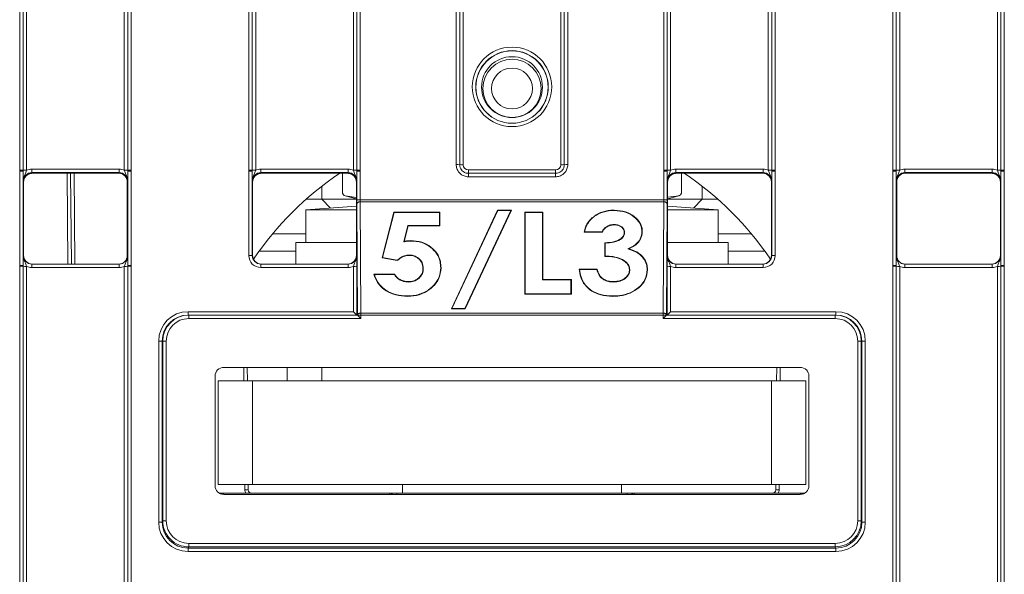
# Model space of a CAD drawing. Header units: millimetres. Extents: x 0 to 2100, y 0 to 1485.
# Tile 14 of 118: x 478 to 549, y 316 to 356. Entities that reach past the tile are written whole.
import ezdxf

# ---------------------------------------------------------------- set-up
doc = ezdxf.new("R2010")
doc.units = ezdxf.units.MM
doc.header["$LTSCALE"] = 5

msp = doc.modelspace()

# ---------------------------------------------------------------- linework, layer by layer
at = {"color": 7, "linetype": 'Continuous', "lineweight": 15}
for p, q in [((477.521, 345.396), (477.521, 357.517)), ((477.771, 357.515), (477.771, 345.394)), ((478.021, 357.513), (478.021, 345.392)), ((485.082, 345.392), (485.082, 357.513)), ((485.332, 345.394), (485.332, 357.515)), ((485.582, 357.517), (485.582, 345.396)), ((494.083, 345.396), (494.083, 357.517)), ((494.333, 357.515), (494.333, 345.394)), ((494.583, 357.513), (494.583, 345.392)), ((501.644, 345.392), (501.644, 357.513)), ((501.894, 345.394), (501.894, 357.515)), ((502.144, 357.517), (502.144, 345.396)), ((509.083, 345.801), (509.083, 357.517)), ((509.333, 357.515), (509.333, 345.799)), ((509.583, 357.513), (509.583, 345.797)), ((516.644, 345.797), (516.644, 357.513)), ((516.894, 345.799), (516.894, 357.515)), ((517.144, 357.517), (517.144, 345.801)), ((524.083, 345.396), (524.083, 357.517)), ((524.333, 357.515), (524.333, 345.394)), ((524.583, 357.513), (524.583, 345.392)), ((531.644, 345.392), (531.644, 357.513)), ((531.894, 345.394), (531.894, 357.515)), ((532.144, 357.517), (532.144, 345.396)), ((540.646, 345.396), (540.646, 357.517)), ((540.896, 357.515), (540.896, 345.394)), ((541.146, 357.513), (541.146, 345.392)), ((548.207, 345.392), (548.207, 357.513)), ((548.457, 345.394), (548.457, 357.515)), ((548.707, 357.517), (548.707, 345.396)), ((477.521, 345.336), (477.521, 345.396)), ((477.521, 338.514), (477.521, 345.336)), ((477.771, 345.394), (477.771, 345.334)), ((477.771, 345.334), (477.771, 338.512)), ((478.4, 345.226), (478.4, 345.479)), ((478.4, 345.479), (484.702, 345.479)), ((484.702, 345.226), (484.702, 345.479)), ((485.332, 345.334), (485.332, 345.394)), ((485.332, 338.512), (485.332, 345.334)), ((485.582, 345.396), (485.582, 345.336)), ((485.582, 345.336), (485.582, 338.514)), ((494.083, 345.336), (494.083, 345.396)), ((494.083, 339.239), (494.083, 345.336)), ((494.333, 345.394), (494.333, 345.334)), ((494.333, 345.334), (494.333, 339.236)), ((494.962, 345.226), (494.962, 345.479)), ((494.962, 345.479), (501.265, 345.479)), ((501.265, 345.226), (501.265, 345.479)), ((501.894, 345.334), (501.894, 345.394)), ((501.894, 343.259), (501.894, 345.334)), ((502.144, 345.396), (502.144, 345.336)), ((502.144, 345.336), (502.144, 343.261)), ((509.958, 345.174), (509.958, 345.422)), ((509.958, 345.422), (516.269, 345.422)), ((516.269, 345.174), (516.269, 345.422)), ((524.083, 345.336), (524.083, 345.396)), ((524.083, 343.261), (524.083, 345.336)), ((524.333, 345.394), (524.333, 345.334)), ((524.333, 345.334), (524.333, 343.259)), ((524.962, 345.226), (524.962, 345.479)), ((524.962, 345.479), (531.265, 345.479)), ((531.265, 345.226), (531.265, 345.479)), ((531.894, 345.334), (531.894, 345.394)), ((531.894, 339.236), (531.894, 345.334)), ((532.144, 345.396), (532.144, 345.336)), ((532.144, 345.336), (532.144, 339.239)), ((540.646, 345.336), (540.646, 345.396)), ((540.646, 338.514), (540.646, 345.336)), ((540.896, 345.394), (540.896, 345.334)), ((540.896, 345.334), (540.896, 338.512)), ((541.525, 345.226), (541.525, 345.479)), ((541.525, 345.479), (547.827, 345.479)), ((547.827, 345.226), (547.827, 345.479)), ((548.457, 345.334), (548.457, 345.394)), ((548.457, 338.512), (548.457, 345.334)), ((548.707, 345.396), (548.707, 345.336)), ((548.707, 345.336), (548.707, 338.514)), ((477.801, 344.549), (477.775, 344.601)), ((477.801, 344.549), (477.801, 339.236)), ((484.702, 345.226), (478.4, 345.226)), ((478.4, 345.226), (478.426, 345.174)), ((478.426, 345.174), (484.676, 345.174)), ((481.204, 345.174), (481.261, 338.612)), ((484.676, 345.174), (484.702, 345.226)), ((485.327, 344.601), (485.301, 344.549)), ((485.301, 344.549), (485.301, 339.237)), ((494.364, 344.549), (494.337, 344.601)), ((494.364, 344.549), (494.364, 339.236)), ((501.265, 345.226), (494.962, 345.226)), ((494.962, 345.226), (494.989, 345.174)), ((494.989, 345.174), (501.239, 345.174)), ((500.865, 343.793), (500.865, 345.174)), ((501.239, 345.174), (501.265, 345.226)), ((501.89, 344.601), (501.864, 344.549)), ((501.864, 339.236), (501.864, 344.549)), ((509.958, 344.926), (509.958, 345.174)), ((509.958, 345.174), (516.269, 345.174)), ((516.269, 344.926), (509.958, 344.926)), ((516.269, 344.926), (516.269, 345.174)), ((524.364, 344.549), (524.337, 344.601)), ((524.364, 344.549), (524.364, 339.236)), ((531.265, 345.226), (524.962, 345.226)), ((524.962, 345.226), (524.989, 345.174)), ((524.989, 345.174), (531.239, 345.174)), ((525.361, 345.174), (525.361, 343.793)), ((525.362, 343.793), (525.362, 345.174)), ((531.239, 345.174), (531.265, 345.226)), ((531.89, 344.601), (531.864, 344.549)), ((531.864, 339.236), (531.864, 344.549)), ((540.926, 344.549), (540.9, 344.601)), ((540.926, 339.237), (540.926, 344.549)), ((547.827, 345.226), (541.525, 345.226)), ((541.525, 345.226), (541.551, 345.174)), ((541.551, 345.174), (547.801, 345.174)), ((547.801, 345.174), (547.827, 345.226)), ((548.452, 344.601), (548.426, 344.549)), ((548.426, 339.236), (548.426, 344.549)), ((499.364, 344.238), (499.364, 343.303)), ((526.864, 344.238), (526.864, 343.303)), ((498.231, 343.303), (499.364, 343.303)), ((499.364, 343.303), (501.864, 343.303)), ((500.003, 342.664), (499.364, 343.303)), ((501.049, 343.552), (501.864, 343.333)), ((501.864, 343.438), (501.05, 343.552)), ((502.144, 343.261), (524.083, 343.261)), ((502.145, 343.118), (502.194, 335.075)), ((524.082, 343.118), (502.145, 343.118)), ((524.033, 335.075), (524.082, 343.118)), ((524.364, 343.333), (525.178, 343.552)), ((525.164, 343.552), (524.364, 343.447)), ((524.364, 343.303), (526.864, 343.303)), ((525.164, 343.552), (525.178, 343.552)), ((525.362, 343.793), (525.361, 343.793)), ((526.224, 342.664), (526.864, 343.303)), ((526.864, 343.303), (527.996, 343.303)), ((501.864, 342.805), (498.22, 342.528)), ((498.22, 342.528), (498.22, 340.178)), ((498.22, 342.528), (501.864, 342.528)), ((501.944, 334.93), (501.895, 342.973)), ((508.729, 335.372), (512.077, 342.51)), ((508.771, 335.397), (512.094, 342.483)), ((513.026, 342.483), (509.702, 335.397)), ((513.067, 342.51), (509.719, 335.372)), ((512.094, 342.483), (512.077, 342.51)), ((512.077, 342.51), (513.067, 342.51)), ((512.094, 342.483), (513.026, 342.483)), ((513.026, 342.483), (513.067, 342.51)), ((520.503, 342.483), (520.503, 342.51)), ((524.332, 342.973), (524.283, 334.93)), ((528.007, 342.528), (524.364, 342.805)), ((524.364, 342.528), (528.007, 342.528)), ((528.007, 340.178), (528.007, 342.528)), ((503.721, 339.072), (504.577, 342.358)), ((503.754, 339.091), (504.597, 342.331)), ((504.577, 342.358), (507.89, 342.358)), ((504.597, 342.331), (504.577, 342.358)), ((504.597, 342.331), (507.863, 342.331)), ((507.863, 342.331), (507.89, 342.358)), ((507.863, 342.331), (507.863, 341.396)), ((507.89, 342.358), (507.89, 341.371)), ((514.046, 342.358), (515.352, 342.358)), ((514.046, 336.435), (514.046, 342.358)), ((514.073, 342.331), (514.046, 342.358)), ((514.073, 342.331), (515.326, 342.331)), ((514.073, 336.46), (514.073, 342.331)), ((515.326, 342.331), (515.352, 342.358)), ((515.326, 342.331), (515.326, 337.471)), ((515.352, 342.358), (515.352, 337.498)), ((518.913, 341.939), (518.896, 341.96)), ((505.591, 341.396), (505.291, 340.215)), ((505.612, 341.371), (505.327, 340.251)), ((507.863, 341.396), (505.591, 341.396)), ((505.591, 341.396), (505.612, 341.371)), ((507.89, 341.371), (505.612, 341.371)), ((507.863, 341.396), (507.89, 341.371)), ((520.494, 341.472), (520.495, 341.447)), ((498.22, 340.803), (495.804, 340.803)), ((505.778, 340.281), (505.778, 340.308)), ((518.369, 340.941), (518.337, 340.916)), ((519.643, 340.916), (518.337, 340.916)), ((519.626, 340.941), (518.369, 340.941)), ((519.626, 340.941), (519.643, 340.916)), ((521.255, 340.889), (521.229, 340.889)), ((522.509, 340.956), (522.535, 340.957)), ((530.423, 340.803), (528.007, 340.803)), ((497.489, 340.178), (497.489, 338.612)), ((501.864, 340.178), (497.489, 340.178)), ((505.291, 340.215), (505.327, 340.251)), ((519.83, 339.169), (519.83, 340.156)), ((519.856, 340.131), (519.83, 340.156)), ((519.856, 339.194), (519.856, 340.131)), ((521.484, 339.708), (521.561, 339.716)), ((528.739, 340.178), (524.364, 340.178)), ((528.739, 338.612), (528.739, 340.178)), ((477.775, 339.236), (477.801, 339.236)), ((485.301, 339.236), (485.327, 339.236)), ((494.333, 339.236), (494.364, 339.236)), ((497.489, 339.553), (494.838, 339.553)), ((501.864, 339.236), (501.894, 339.236)), ((503.754, 339.091), (503.721, 339.072)), ((504.82, 338.866), (503.721, 339.072)), ((504.812, 338.893), (503.754, 339.091)), ((504.812, 338.893), (504.82, 338.866)), ((505.678, 339.27), (505.679, 339.245)), ((519.856, 339.194), (519.83, 339.169)), ((524.333, 339.236), (524.364, 339.236)), ((531.389, 339.553), (528.739, 339.553)), ((531.864, 339.236), (531.894, 339.236)), ((540.9, 339.236), (540.926, 339.236)), ((548.426, 339.236), (548.452, 339.236)), ((477.521, 338.454), (477.521, 338.514)), ((477.521, 314.461), (477.521, 338.454)), ((477.771, 338.512), (477.771, 338.452)), ((477.771, 338.452), (477.771, 314.459)), ((478.021, 338.45), (478.021, 314.456)), ((478.4, 338.364), (478.4, 338.612)), ((478.4, 338.612), (484.702, 338.612)), ((484.702, 338.364), (478.4, 338.364)), ((484.702, 338.364), (484.702, 338.612)), ((485.082, 314.456), (485.082, 338.45)), ((485.332, 338.452), (485.332, 338.512)), ((485.332, 314.459), (485.332, 338.452)), ((485.582, 338.514), (485.582, 338.454)), ((485.582, 338.454), (485.582, 314.461)), ((494.958, 338.364), (494.958, 338.612)), ((494.958, 338.612), (501.269, 338.612)), ((501.269, 338.364), (494.958, 338.364)), ((501.269, 338.364), (501.269, 338.612)), ((501.648, 335.175), (501.648, 338.45)), ((501.898, 338.452), (501.898, 334.927)), ((506.703, 338.306), (506.677, 338.307)), ((507.957, 338.343), (507.983, 338.344)), ((517.964, 338.258), (519.27, 338.258)), ((517.993, 338.23), (517.964, 338.258)), ((517.993, 338.23), (519.249, 338.23)), ((519.249, 338.23), (519.27, 338.258)), ((521.628, 338.211), (521.602, 338.211)), ((522.882, 338.2), (522.908, 338.201)), ((524.329, 334.927), (524.329, 338.452)), ((524.579, 338.45), (524.579, 335.175)), ((524.958, 338.612), (524.958, 338.364)), ((524.958, 338.612), (531.269, 338.612)), ((531.269, 338.364), (524.958, 338.364)), ((531.269, 338.612), (531.269, 338.364)), ((540.646, 338.454), (540.646, 338.514)), ((540.646, 314.461), (540.646, 338.454)), ((540.896, 338.512), (540.896, 338.452)), ((540.896, 338.452), (540.896, 314.459)), ((541.146, 338.45), (541.146, 314.456)), ((541.525, 338.364), (541.525, 338.612)), ((541.525, 338.612), (547.827, 338.612)), ((547.827, 338.364), (541.525, 338.364)), ((547.827, 338.364), (547.827, 338.612)), ((548.207, 314.456), (548.207, 338.45)), ((548.457, 338.452), (548.457, 338.512)), ((548.457, 314.459), (548.457, 338.452)), ((548.707, 338.514), (548.707, 338.454)), ((548.707, 338.454), (548.707, 314.461)), ((503.132, 337.878), (504.625, 337.878)), ((503.168, 337.851), (503.132, 337.878)), ((503.168, 337.851), (504.611, 337.851)), ((504.611, 337.851), (504.625, 337.878)), ((515.326, 337.471), (515.352, 337.498)), ((515.326, 337.471), (517.378, 337.471)), ((515.352, 337.498), (517.405, 337.498)), ((517.378, 337.471), (517.405, 337.498)), ((517.378, 337.471), (517.378, 336.46)), ((517.405, 337.498), (517.405, 336.435)), ((505.625, 337.319), (505.625, 337.346)), ((520.456, 337.319), (520.457, 337.346)), ((505.55, 336.308), (505.55, 336.283)), ((514.073, 336.46), (514.046, 336.435)), ((517.405, 336.435), (514.046, 336.435)), ((517.378, 336.46), (514.073, 336.46)), ((517.378, 336.46), (517.405, 336.435)), ((520.385, 336.308), (520.385, 336.283)), ((508.771, 335.397), (508.729, 335.372)), ((509.719, 335.372), (508.729, 335.372)), ((509.702, 335.397), (508.771, 335.397)), ((509.702, 335.397), (509.719, 335.372)), ((489.695, 335.175), (501.648, 335.175)), ((489.695, 335.175), (489.695, 334.927)), ((489.695, 334.927), (489.741, 334.927)), ((489.741, 334.927), (489.741, 334.677)), ((489.741, 334.927), (501.944, 334.927)), ((502.194, 334.677), (489.741, 334.677)), ((501.944, 334.927), (501.944, 334.93)), ((501.944, 334.93), (502.194, 334.93)), ((501.944, 334.927), (502.194, 334.677)), ((502.194, 335.075), (502.194, 334.93)), ((502.194, 335.075), (524.033, 335.075)), ((502.194, 334.93), (502.194, 334.677)), ((524.033, 334.93), (502.194, 334.93)), ((524.033, 335.075), (524.033, 334.93)), ((524.033, 334.677), (524.033, 334.93)), ((524.283, 334.93), (524.033, 334.93)), ((524.033, 334.677), (524.283, 334.927)), ((536.486, 334.677), (524.033, 334.677)), ((524.283, 334.93), (524.283, 334.927)), ((524.283, 334.927), (524.283, 334.927)), ((524.283, 334.927), (536.486, 334.927)), ((524.579, 335.175), (536.532, 335.175)), ((536.486, 334.677), (536.486, 334.927)), ((536.486, 334.927), (536.532, 334.927)), ((536.532, 334.927), (536.532, 335.175)), ((487.569, 319.963), (487.57, 333.05)), ((487.82, 333.053), (487.819, 319.965)), ((487.866, 333.053), (487.82, 333.053)), ((487.864, 320.055), (487.866, 333.053)), ((487.866, 333.053), (488.116, 333.053)), ((488.116, 333.053), (488.114, 320.055)), ((538.113, 320.055), (538.111, 333.053)), ((538.111, 333.053), (538.361, 333.053)), ((538.361, 333.053), (538.363, 320.055)), ((538.407, 333.053), (538.361, 333.053)), ((538.408, 319.965), (538.407, 333.053)), ((538.657, 333.05), (538.658, 319.963)), ((533.953, 331.146), (492.274, 331.146)), ((493.972, 331.146), (493.98, 330.178)), ((496.864, 330.178), (496.864, 331.146)), ((532.247, 330.178), (532.255, 331.146)), ((491.649, 330.521), (491.649, 322.592)), ((534.578, 322.592), (534.578, 330.521)), ((491.864, 322.678), (491.864, 330.178)), ((491.864, 330.178), (494.364, 330.178)), ((494.364, 330.178), (494.364, 322.678)), ((531.864, 330.178), (494.364, 330.178)), ((531.864, 322.678), (531.864, 330.178)), ((531.864, 330.178), (534.364, 330.178)), ((534.364, 330.178), (534.364, 322.678)), ((494.364, 322.678), (491.864, 322.678)), ((494.046, 322.678), (494.049, 322.301)), ((531.864, 322.678), (494.364, 322.678)), ((505.207, 322.678), (505.207, 322.053)), ((521.02, 322.053), (521.02, 322.678)), ((534.364, 322.678), (531.864, 322.678)), ((532.178, 322.301), (532.181, 322.678)), ((491.957, 322.053), (492.257, 322.053)), ((492.257, 322.053), (504.283, 322.053)), ((492.274, 321.967), (533.953, 321.967)), ((504.783, 322.053), (504.283, 322.053)), ((504.783, 322.053), (521.445, 322.053)), ((521.945, 322.053), (521.445, 322.053)), ((521.945, 322.053), (533.97, 322.053)), ((533.97, 322.053), (534.27, 322.053)), ((487.819, 319.965), (487.864, 320.055)), ((488.114, 320.055), (487.864, 320.055)), ((538.113, 320.055), (538.363, 320.055)), ((538.363, 320.055), (538.408, 319.965)), ((489.739, 318.429), (536.488, 318.429)), ((489.739, 318.429), (489.739, 318.179)), ((536.488, 318.429), (536.488, 318.179)), ((489.739, 318.179), (489.694, 318.09)), ((489.694, 318.09), (536.533, 318.09)), ((489.694, 317.838), (489.694, 318.09)), ((536.533, 317.838), (489.694, 317.838)), ((536.488, 318.179), (489.739, 318.179)), ((536.533, 318.09), (536.488, 318.179)), ((536.533, 317.838), (536.533, 318.09))]:
    msp.add_line(p, q, dxfattribs=at)
at = {"color": 8, "linetype": 'Continuous', "lineweight": 15}
for p, q in [((481.011, 338.612), (480.954, 345.174)), ((481.454, 345.174), (481.511, 338.612)), ((493.73, 330.178), (493.722, 331.146)), ((499.364, 331.146), (499.364, 330.178)), ((532.505, 331.146), (532.497, 330.178)), ((493.799, 322.301), (493.796, 322.678)), ((532.431, 322.678), (532.428, 322.301)), ((492.257, 321.967), (492.257, 322.053)), ((504.283, 321.967), (504.283, 322.053)), ((504.783, 321.967), (504.783, 322.053)), ((521.445, 321.967), (521.445, 322.053)), ((521.945, 321.967), (521.945, 322.053)), ((533.97, 321.967), (533.97, 322.053))]:
    msp.add_line(p, q, dxfattribs=at)
at = {"color": 7, "linetype": 'Continuous', "lineweight": 15, "flags": 128}
for points in [[(502.145, 343.118), (502.096, 343.115), (502.05, 343.107), (502.006, 343.093), (501.969, 343.075), (501.938, 343.053), (501.914, 343.028), (501.9, 343.001), (501.895, 342.973)], [(524.082, 343.118), (524.131, 343.115), (524.178, 343.107), (524.221, 343.093), (524.258, 343.075), (524.29, 343.053), (524.313, 343.028), (524.327, 343.001), (524.332, 342.973)], [(501.944, 334.93), (501.949, 334.958), (501.964, 334.986), (501.987, 335.011), (502.018, 335.033), (502.056, 335.051), (502.099, 335.064), (502.146, 335.072), (502.194, 335.075)], [(524.033, 335.075), (524.081, 335.072), (524.128, 335.064), (524.171, 335.051), (524.209, 335.033), (524.24, 335.011), (524.263, 334.986), (524.278, 334.958), (524.283, 334.93)]]:
    msp.add_lwpolyline(points, dxfattribs=at)
at = {"color": 7, "linetype": 'Continuous', "lineweight": 15}
for centre, radius in [((513.114, 351.42), 2.873), ((513.114, 351.417), 2.623), ((513.114, 351.408), 2.614), ((513.114, 351.403), 2.199), ((513.114, 351.309), 2.106), ((513.114, 351.304), 1.481)]:
    msp.add_circle(centre, radius, dxfattribs=at)
for centre, radius, start, end in [((477.582, 337.988), 7.408, 88.54048, 90.47395), ((477.582, 338.026), 7.311, 88.52467, 90.48406), ((477.959, 352.8), 7.408, 268.54048, 270.47395), ((485.143, 352.8), 7.408, 269.52605, 271.45952), ((485.52, 337.988), 7.408, 89.52605, 91.45952), ((485.52, 338.026), 7.311, 89.51594, 91.47533), ((494.144, 337.988), 7.408, 88.54048, 90.47395), ((494.145, 338.026), 7.311, 88.52467, 90.48406), ((494.522, 352.8), 7.408, 268.54048, 270.47395), ((501.705, 352.8), 7.408, 269.52605, 271.45952), ((502.083, 337.988), 7.408, 89.52605, 91.45952), ((502.082, 338.026), 7.311, 89.51594, 91.47533), ((509.144, 338.393), 7.408, 88.54048, 90.47395), ((509.522, 353.205), 7.408, 268.54048, 270.47395), ((516.705, 353.205), 7.408, 269.52605, 271.45952), ((517.083, 338.393), 7.408, 89.52605, 91.45952), ((524.144, 337.988), 7.408, 88.54048, 90.47395), ((524.145, 338.026), 7.311, 88.52467, 90.48406), ((524.522, 352.8), 7.408, 268.54048, 270.47395), ((531.705, 352.8), 7.408, 269.52605, 271.45952), ((532.083, 337.988), 7.408, 89.52605, 91.45952), ((532.082, 338.026), 7.311, 89.51594, 91.47533), ((540.707, 337.988), 7.408, 88.54048, 90.47395), ((540.707, 338.026), 7.311, 88.52467, 90.48406), ((541.084, 352.8), 7.408, 268.54048, 270.47395), ((548.268, 352.8), 7.408, 269.52605, 271.45952), ((548.645, 337.988), 7.408, 89.52605, 91.45952), ((548.645, 338.026), 7.311, 89.51594, 91.47533), ((513.114, 326.428), 22.5, 123.57754, 146.14994), ((513.114, 326.428), 22.5, 33.85006, 56.42246), ((502.082, 335.951), 7.311, 89.51594, 91.47533), ((524.145, 335.951), 7.311, 88.52467, 90.48406), ((525.114, 343.793), 0.25, 285, 307.0658), ((494.145, 331.928), 7.311, 88.52467, 90.48406), ((532.082, 331.928), 7.311, 89.51594, 91.47533), ((477.582, 331.204), 7.311, 88.52467, 90.48406), ((477.582, 331.046), 7.408, 88.54048, 90.47395), ((477.959, 345.858), 7.408, 268.54048, 270.47395), ((485.143, 345.858), 7.408, 269.52605, 271.45952), ((485.52, 331.204), 7.311, 89.51594, 91.47533), ((485.52, 331.046), 7.408, 89.52605, 91.45952), ((501.71, 345.761), 7.311, 269.51594, 271.47533), ((524.517, 345.761), 7.311, 268.52467, 270.48406), ((540.707, 331.204), 7.311, 88.52467, 90.48406), ((540.707, 331.046), 7.408, 88.54048, 90.47395), ((541.084, 345.858), 7.408, 268.54048, 270.47395), ((548.268, 345.858), 7.408, 269.52605, 271.45952), ((548.645, 331.204), 7.311, 89.51594, 91.47533), ((548.645, 331.046), 7.408, 89.52605, 91.45952), ((487.633, 340.361), 7.311, 269.51158, 271.47097), ((538.594, 340.361), 7.311, 268.52903, 270.48842), ((492.257, 321.803), 0.25, 90, 130.50684), ((493.924, 315.139), 7.164, 89.0002, 90.9998), ((494.299, 322.303), 0.25, 180.5, 270), ((504.283, 321.803), 0.25, 40.91858, 90), ((521.945, 321.803), 0.25, 90, 139.08142), ((531.928, 322.303), 0.25, 270, 359.5), ((532.303, 315.139), 7.164, 89.0002, 90.9998), ((533.97, 321.803), 0.25, 49.49314, 90), ((487.632, 327.273), 7.311, 269.51158, 271.47097), ((538.595, 327.273), 7.311, 268.52903, 270.48842)]:
    msp.add_arc(centre, radius, start, end, dxfattribs=at)
at = {"color": 8, "linetype": 'Continuous', "lineweight": 15}
for centre, start, end in [((494.299, 322.306), 180.5, 210.28909), ((531.928, 322.306), 329.71091, 359.5)]:
    msp.add_arc(centre, 0.5, start, end, dxfattribs=at)
at = {"color": 7, "linetype": 'Continuous', "lineweight": 15}
for centre, major_axis, ratio, start_param, end_param in [((478.4, 344.604), (0.744, -0.46), 0.999915, 2.124401, 2.572762), ((484.702, 344.604), (0.744, 0.46), 0.999915, 0.56883, 1.017192), ((494.962, 344.604), (0.744, -0.46), 0.999915, 2.124401, 2.572762), ((501.265, 344.604), (0.744, 0.46), 0.999915, 0.56883, 1.017192), ((509.958, 345.797), (0.319, 0.197), 0.999915, 2.588064, 4.158784), ((516.269, 345.797), (0.319, -0.197), 0.999915, 5.265994, 6.836714), ((524.962, 344.604), (0.744, -0.46), 0.999915, 2.124401, 2.572762), ((531.265, 344.604), (0.744, 0.46), 0.999915, 0.56883, 1.017192), ((541.525, 344.604), (0.744, -0.46), 0.999915, 2.124401, 2.572762), ((547.827, 344.604), (0.744, 0.46), 0.999915, 0.56883, 1.017192), ((478.4, 344.601), (0.452, -0.432), 0.999832, 2.3335, 3.90422), ((478.432, 344.549), (0.63, 0), 0.991312, 1.570796, 3.132866), ((484.676, 344.549), (0.532, 0.329), 0.999915, 5.729657, 7.300377), ((484.702, 344.601), (0.452, 0.432), 0.999832, 5.520558, 7.091278), ((494.962, 344.601), (0.452, -0.432), 0.999832, 2.3335, 3.90422), ((494.994, 344.549), (0.63, 0), 0.991312, 1.570799, 3.132866), ((501.233, 344.549), (0.63, 0), 0.991312, 0.008726, 1.570793), ((501.265, 344.601), (0.452, 0.432), 0.999832, 5.520558, 7.091278), ((524.962, 344.601), (0.452, -0.432), 0.999832, 2.3335, 3.90422), ((524.994, 344.549), (0.63, 0), 0.991312, 1.570796, 3.132866), ((531.239, 344.549), (0.532, 0.329), 0.999915, 5.729657, 7.300377), ((531.265, 344.601), (0.452, 0.432), 0.999832, 5.520558, 7.091278), ((541.525, 344.601), (0.452, -0.432), 0.999832, 2.3335, 3.90422), ((541.551, 344.549), (0.532, -0.329), 0.999915, 2.124401, 3.695121), ((547.796, 344.549), (0.63, 0), 0.991312, 0.008726, 1.570793), ((547.827, 344.601), (0.452, 0.432), 0.999832, 5.520558, 7.091278), ((501.898, 343.263), (0, 0.5), 0.008727, 1.579524, 2.190389), ((502.148, 343.263), (0, 0.25), 0.017453, 1.579526, 2.190391), ((524.079, 343.263), (0, 0.25), 0.017453, 4.092794, 4.70366), ((524.329, 343.263), (0, 0.5), 0.008727, 4.092796, 4.703662), ((478.4, 339.237), (0.549, 0.3), 0.999873, 2.641898, 4.212618), ((478.426, 339.237), (0.532, 0.329), 0.999915, 2.588064, 4.158784), ((484.702, 339.237), (0.549, -0.3), 0.999873, 5.21216, 6.78288), ((494.958, 339.239), (0.744, 0.46), 0.999915, 2.588064, 4.158784), ((494.958, 339.237), (0.549, 0.3), 0.999873, 2.641898, 4.212618), ((494.989, 339.237), (0.532, 0.329), 0.999915, 2.588064, 4.158784), ((501.239, 339.237), (0.532, -0.329), 0.999915, 5.265994, 6.836714), ((501.269, 339.237), (0.549, -0.3), 0.999873, 5.21216, 6.78288), ((524.958, 339.237), (0.549, 0.3), 0.999873, 2.641898, 4.212618), ((524.989, 339.237), (0.532, 0.329), 0.999915, 2.588064, 4.158784), ((531.239, 339.237), (0.532, -0.329), 0.999915, 5.265994, 6.836714), ((531.269, 339.239), (0.744, -0.46), 0.999915, 5.265994, 6.836714), ((531.269, 339.237), (0.549, -0.3), 0.999873, 5.21216, 6.78288), ((541.525, 339.237), (0.549, 0.3), 0.999873, 2.641898, 4.212618), ((547.801, 339.237), (0.532, -0.329), 0.999915, 5.265994, 6.836714), ((547.827, 339.237), (0.549, -0.3), 0.999873, 5.21216, 6.78288), ((478.4, 339.239), (0.744, 0.46), 0.999915, 3.710423, 4.158784), ((484.702, 339.239), (0.744, -0.46), 0.999915, 5.265994, 5.714355), ((501.269, 339.239), (0.744, -0.46), 0.999915, 5.265994, 5.714355), ((524.958, 339.239), (0.744, 0.46), 0.999915, 3.710423, 4.158784), ((541.525, 339.239), (0.744, 0.46), 0.999915, 3.710423, 4.158784), ((547.827, 339.239), (0.744, -0.46), 0.999915, 5.265994, 5.714355), ((489.696, 333.05), (1.808, -1.117), 0.999915, 2.124416, 3.69506), ((489.696, 333.052), (1.617, -0.949), 0.999901, 2.101449, 3.672093), ((489.741, 333.052), (1.875, 0), 0.999972, 1.570796, 3.14144), ((489.741, 333.052), (-1.625, 0), 0.999962, 4.712389, 6.283033), ((501.648, 335.177), (-0.25, 0.25), 0.004363, 1.57516, 3.137229), ((501.944, 334.677), (0, 0.25), 0.008727, 6.27446, 6.283186), ((524.579, 335.177), (0.25, 0.25), 0.004363, 3.145956, 4.708026), ((536.486, 333.052), (1.875, 0), 0.999972, 0.000152, 1.570796), ((536.486, 333.052), (1.625, 0), 0.999962, 0.000152, 1.570796), ((536.532, 333.05), (1.808, 1.117), 0.999915, 5.729718, 7.300362), ((536.532, 333.052), (1.617, 0.949), 0.999901, 5.752685, 7.323329), ((492.274, 330.521), (0.625, 0), 0.999962, 1.570796, 3.141593), ((533.953, 330.521), (-0.625, 0), 0.999962, 3.141593, 4.712389), ((492.274, 322.592), (0.28, 0.559), 0.99981, 2.034505, 3.605149), ((533.953, 322.592), (-0.28, 0.559), 0.99981, 2.678036, 4.24868), ((489.695, 319.963), (1.808, 1.117), 0.999915, 2.588003, 4.158799), ((489.695, 319.965), (1.484, 1.146), 0.99989, 2.48427, 4.055066), ((489.739, 320.055), (0.839, 1.677), 0.99986, 2.034413, 3.60521), ((489.739, 320.055), (-0.727, -1.454), 0.99981, 5.176006, 6.746802), ((536.488, 320.055), (0.727, -1.454), 0.99981, 5.819568, 7.390364), ((536.488, 320.055), (-0.839, 1.677), 0.99986, 2.677976, 4.248772), ((536.533, 319.965), (1.484, -1.146), 0.99989, 5.369712, 6.940508), ((536.533, 319.963), (1.808, -1.117), 0.999915, 5.265979, 6.836775)]:
    msp.add_ellipse(centre, major_axis=major_axis, ratio=ratio, start_param=start_param, end_param=end_param, dxfattribs=at)
at = {"color": 8, "linetype": 'Continuous', "lineweight": 15}
for centre, start_param, end_param in [((492.257, 321.803), 1.570796, 2.072155), ((533.97, 321.803), 1.069437, 1.570796)]:
    msp.add_ellipse(centre, major_axis=(0.5, 0), ratio=0.5, start_param=start_param, end_param=end_param, dxfattribs=at)
at = {"color": 7, "linetype": 'Continuous', "lineweight": 15}
for points, knots in [([(477.775, 344.601), (477.775, 344.603), (477.775, 344.627), (477.774, 344.716), (477.772, 344.879), (477.771, 345.105), (477.771, 345.27), (477.771, 345.334)], [0, 0, 0, 0, 0.005551, 0.123014, 0.446974, 0.782817, 1, 1, 1, 1]), ([(477.775, 344.601), (477.775, 344.603), (477.775, 344.643), (477.784, 344.781), (477.847, 344.992), (477.951, 345.202), (478, 345.337), (478.021, 345.392)], [0, 0, 0, 0, 0.006601, 0.146171, 0.501239, 0.799231, 1, 1, 1, 1]), ([(485.082, 345.392), (485.102, 345.337), (485.151, 345.202), (485.255, 344.992), (485.318, 344.781), (485.327, 344.643), (485.327, 344.603), (485.327, 344.601)], [0, 0, 0, 0, 0.200769, 0.498761, 0.853829, 0.993399, 1, 1, 1, 1]), ([(485.332, 345.334), (485.331, 345.27), (485.331, 345.105), (485.33, 344.879), (485.328, 344.716), (485.327, 344.627), (485.327, 344.603), (485.327, 344.601)], [0, 0, 0, 0, 0.217183, 0.553026, 0.876986, 0.994449, 1, 1, 1, 1]), ([(494.337, 344.601), (494.337, 344.603), (494.337, 344.627), (494.336, 344.716), (494.335, 344.879), (494.333, 345.105), (494.333, 345.27), (494.333, 345.334)], [0, 0, 0, 0, 0.005551, 0.123014, 0.446974, 0.782817, 1, 1, 1, 1]), ([(494.337, 344.601), (494.337, 344.603), (494.337, 344.643), (494.347, 344.781), (494.41, 344.992), (494.513, 345.202), (494.563, 345.337), (494.583, 345.392)], [0, 0, 0, 0, 0.006601, 0.146171, 0.501239, 0.799231, 1, 1, 1, 1]), ([(501.644, 345.392), (501.664, 345.337), (501.714, 345.202), (501.817, 344.992), (501.88, 344.781), (501.89, 344.643), (501.89, 344.603), (501.89, 344.601)], [0, 0, 0, 0, 0.200769, 0.498761, 0.853829, 0.993399, 1, 1, 1, 1]), ([(501.894, 345.334), (501.894, 345.27), (501.894, 345.105), (501.892, 344.879), (501.891, 344.716), (501.89, 344.627), (501.89, 344.603), (501.89, 344.601)], [0, 0, 0, 0, 0.217183, 0.553026, 0.876986, 0.994449, 1, 1, 1, 1]), ([(509.958, 344.926), (509.903, 344.929), (509.749, 344.938), (509.531, 345.023), (509.325, 345.181), (509.17, 345.39), (509.092, 345.611), (509.085, 345.755), (509.083, 345.801)], [0, 0, 0, 0, 0.121117, 0.335616, 0.500056, 0.684519, 0.899008, 1, 1, 1, 1]), ([(509.333, 345.799), (509.335, 345.766), (509.34, 345.663), (509.395, 345.505), (509.506, 345.356), (509.653, 345.243), (509.809, 345.182), (509.918, 345.176), (509.958, 345.174)], [0, 0, 0, 0, 0.100993, 0.3154824, 0.4999436, 0.6643827, 0.8788817, 1, 1, 1, 1]), ([(517.144, 345.801), (517.141, 345.746), (517.132, 345.592), (517.047, 345.374), (516.889, 345.168), (516.68, 345.013), (516.459, 344.935), (516.315, 344.928), (516.269, 344.926)], [0, 0, 0, 0, 0.121117, 0.335616, 0.500056, 0.684519, 0.899008, 1, 1, 1, 1]), ([(516.269, 345.174), (516.302, 345.176), (516.405, 345.181), (516.563, 345.236), (516.712, 345.347), (516.825, 345.494), (516.886, 345.65), (516.892, 345.759), (516.894, 345.799)], [0, 0, 0, 0, 0.100993, 0.315482, 0.499944, 0.664383, 0.878882, 1, 1, 1, 1]), ([(524.337, 344.601), (524.337, 344.603), (524.337, 344.627), (524.336, 344.716), (524.335, 344.879), (524.333, 345.105), (524.333, 345.27), (524.333, 345.334)], [0, 0, 0, 0, 0.005551, 0.123014, 0.446974, 0.782817, 1, 1, 1, 1]), ([(524.337, 344.601), (524.337, 344.603), (524.337, 344.643), (524.347, 344.781), (524.41, 344.992), (524.513, 345.202), (524.563, 345.337), (524.583, 345.392)], [0, 0, 0, 0, 0.006601, 0.146171, 0.501239, 0.799231, 1, 1, 1, 1]), ([(531.644, 345.392), (531.664, 345.337), (531.714, 345.202), (531.817, 344.992), (531.88, 344.781), (531.89, 344.643), (531.89, 344.603), (531.89, 344.601)], [0, 0, 0, 0, 0.200769, 0.498761, 0.853829, 0.993399, 1, 1, 1, 1]), ([(531.894, 345.334), (531.894, 345.27), (531.894, 345.105), (531.892, 344.879), (531.891, 344.716), (531.89, 344.627), (531.89, 344.603), (531.89, 344.601)], [0, 0, 0, 0, 0.217183, 0.553026, 0.876986, 0.994449, 1, 1, 1, 1]), ([(540.9, 344.601), (540.9, 344.603), (540.9, 344.627), (540.899, 344.716), (540.897, 344.879), (540.896, 345.105), (540.896, 345.27), (540.896, 345.334)], [0, 0, 0, 0, 0.005551, 0.123014, 0.446974, 0.782817, 1, 1, 1, 1]), ([(540.9, 344.601), (540.9, 344.603), (540.9, 344.643), (540.909, 344.781), (540.972, 344.992), (541.076, 345.202), (541.125, 345.337), (541.146, 345.392)], [0, 0, 0, 0, 0.006601, 0.146171, 0.501239, 0.799231, 1, 1, 1, 1]), ([(548.207, 345.392), (548.227, 345.337), (548.276, 345.202), (548.38, 344.992), (548.443, 344.781), (548.452, 344.643), (548.452, 344.603), (548.452, 344.601)], [0, 0, 0, 0, 0.2007687, 0.4987608, 0.8538291, 0.9933988, 1, 1, 1, 1]), ([(548.457, 345.334), (548.456, 345.27), (548.456, 345.105), (548.455, 344.879), (548.453, 344.716), (548.452, 344.627), (548.452, 344.603), (548.452, 344.601)], [0, 0, 0, 0, 0.217183, 0.553026, 0.876986, 0.994449, 1, 1, 1, 1]), ([(477.801, 344.554), (477.811, 344.634), (477.83, 344.796), (477.974, 345.001), (478.18, 345.146), (478.344, 345.165), (478.426, 345.174)], [0, 0, 0, 0, 0.245899, 0.497266, 0.748633, 1, 1, 1, 1]), ([(494.364, 344.554), (494.373, 344.634), (494.393, 344.796), (494.536, 345.001), (494.743, 345.146), (494.907, 345.165), (494.989, 345.174)], [0, 0, 0, 0, 0.2458986, 0.4972657, 0.7486329, 1, 1, 1, 1]), ([(501.239, 345.174), (501.32, 345.165), (501.484, 345.146), (501.691, 345.001), (501.834, 344.796), (501.854, 344.634), (501.864, 344.554)], [0, 0, 0, 0, 0.251367, 0.502734, 0.754101, 1, 1, 1, 1]), ([(524.364, 344.554), (524.373, 344.634), (524.393, 344.796), (524.536, 345.001), (524.743, 345.146), (524.907, 345.165), (524.989, 345.174)], [0, 0, 0, 0, 0.2458986, 0.4972657, 0.7486329, 1, 1, 1, 1]), ([(547.801, 345.174), (547.883, 345.165), (548.047, 345.146), (548.253, 345.001), (548.397, 344.796), (548.416, 344.634), (548.426, 344.554)], [0, 0, 0, 0, 0.251367, 0.502734, 0.754101, 1, 1, 1, 1]), ([(501.05, 343.552), (501.009, 343.567), (500.957, 343.588), (500.901, 343.659), (500.878, 343.707), (500.866, 343.755), (500.865, 343.782), (500.865, 343.793)], [0, 0, 0, 0, 0.518702, 0.675646, 0.833688, 0.931877, 1, 1, 1, 1]), ([(525.361, 343.793), (525.36, 343.778), (525.358, 343.745), (525.341, 343.692), (525.303, 343.628), (525.24, 343.577), (525.189, 343.56), (525.164, 343.552)], [0, 0, 0, 0, 0.091681, 0.204423, 0.377647, 0.695787, 1, 1, 1, 1]), ([(525.26, 343.6), (525.271, 343.606), (525.295, 343.616), (525.326, 343.66), (525.349, 343.707), (525.361, 343.755), (525.362, 343.782), (525.362, 343.793)], [0, 0, 0, 0, 0.241773, 0.48902, 0.737996, 0.89268, 1, 1, 1, 1]), ([(518.896, 341.96), (519.094, 342.101), (519.487, 342.38), (520.088, 342.502), (520.424, 342.509), (520.503, 342.51)], [0, 0, 0, 0, 0.4369116, 0.8659647, 1, 1, 1, 1]), ([(518.913, 341.939), (519.111, 342.08), (519.503, 342.357), (520.098, 342.475), (520.427, 342.482), (520.503, 342.483)], [0, 0, 0, 0, 0.4418575, 0.869753, 1, 1, 1, 1]), ([(520.503, 342.51), (520.786, 342.488), (521.328, 342.446), (521.974, 342.075), (522.403, 341.61), (522.529, 341.209), (522.534, 340.993), (522.535, 340.957)], [0, 0, 0, 0, 0.271456, 0.521674, 0.7413, 0.95722, 1, 1, 1, 1]), ([(520.503, 342.483), (520.782, 342.462), (521.319, 342.42), (521.958, 342.053), (522.382, 341.593), (522.503, 341.2), (522.508, 340.99), (522.509, 340.956)], [0, 0, 0, 0, 0.272427, 0.524012, 0.744205, 0.959718, 1, 1, 1, 1]), ([(518.337, 340.916), (518.364, 341.043), (518.411, 341.267), (518.579, 341.632), (518.775, 341.835), (518.896, 341.96)], [0, 0, 0, 0, 0.334119, 0.590763, 1, 1, 1, 1]), ([(518.369, 340.941), (518.394, 341.057), (518.441, 341.269), (518.602, 341.618), (518.795, 341.817), (518.913, 341.939)], [0, 0, 0, 0, 0.318666, 0.582752, 1, 1, 1, 1]), ([(520.494, 341.472), (520.379, 341.462), (520.151, 341.441), (519.87, 341.281), (519.7, 341.104), (519.644, 340.981), (519.626, 340.941)], [0, 0, 0, 0, 0.2979798, 0.5845229, 0.863162, 1, 1, 1, 1]), ([(520.495, 341.447), (520.401, 341.44), (520.193, 341.425), (519.924, 341.288), (519.731, 341.107), (519.669, 340.972), (519.643, 340.916)], [0, 0, 0, 0, 0.244786, 0.539173, 0.806063, 1, 1, 1, 1]), ([(521.255, 340.889), (521.248, 340.963), (521.233, 341.099), (521.101, 341.27), (520.923, 341.396), (520.709, 341.465), (520.561, 341.47), (520.494, 341.472)], [0, 0, 0, 0, 0.230547, 0.425691, 0.620121, 0.829242, 1, 1, 1, 1]), ([(521.229, 340.889), (521.222, 340.96), (521.208, 341.09), (521.081, 341.253), (520.91, 341.373), (520.704, 341.44), (520.56, 341.445), (520.495, 341.447)], [0, 0, 0, 0, 0.228796, 0.422623, 0.615666, 0.82499, 1, 1, 1, 1]), ([(505.291, 340.215), (505.328, 340.223), (505.402, 340.24), (505.514, 340.261), (505.639, 340.277), (505.728, 340.279), (505.778, 340.281)], [0, 0, 0, 0, 0.231753, 0.463597, 0.695518, 1, 1, 1, 1]), ([(505.327, 340.251), (505.364, 340.259), (505.438, 340.275), (505.588, 340.301), (505.702, 340.305), (505.778, 340.308)], [0, 0, 0, 0, 0.250876, 0.501857, 1, 1, 1, 1]), ([(505.778, 340.308), (506.054, 340.288), (506.599, 340.247), (507.258, 339.88), (507.725, 339.392), (507.953, 338.861), (507.974, 338.498), (507.983, 338.344)], [0, 0, 0, 0, 0.224943, 0.44462, 0.63276, 0.844989, 1, 1, 1, 1]), ([(505.778, 340.281), (506.054, 340.26), (506.596, 340.22), (507.249, 339.853), (507.707, 339.37), (507.928, 338.847), (507.948, 338.492), (507.957, 338.343)], [0, 0, 0, 0, 0.22789, 0.447581, 0.636202, 0.847962, 1, 1, 1, 1]), ([(519.83, 340.156), (520.065, 340.172), (520.417, 340.196), (520.852, 340.349), (521.085, 340.526), (521.211, 340.719), (521.224, 340.837), (521.229, 340.889)], [0, 0, 0, 0, 0.383643, 0.572981, 0.763604, 0.894471, 1, 1, 1, 1]), ([(519.856, 340.131), (520.058, 340.145), (520.393, 340.17), (520.816, 340.3), (521.087, 340.487), (521.236, 340.694), (521.25, 340.836), (521.255, 340.889)], [0, 0, 0, 0, 0.326846, 0.543761, 0.718671, 0.894704, 1, 1, 1, 1]), ([(522.509, 340.956), (522.485, 340.781), (522.439, 340.437), (522.055, 339.984), (521.681, 339.803), (521.484, 339.708)], [0, 0, 0, 0, 0.331741, 0.648832, 1, 1, 1, 1]), ([(522.535, 340.957), (522.511, 340.777), (522.463, 340.426), (522.087, 339.982), (521.735, 339.804), (521.561, 339.716)], [0, 0, 0, 0, 0.347444, 0.678771, 1, 1, 1, 1]), ([(521.484, 339.708), (521.741, 339.626), (522.189, 339.482), (522.635, 339.05), (522.855, 338.621), (522.874, 338.328), (522.882, 338.2)], [0, 0, 0, 0, 0.326708, 0.569142, 0.811406, 1, 1, 1, 1]), ([(521.561, 339.716), (521.758, 339.651), (522.177, 339.514), (522.631, 339.108), (522.878, 338.643), (522.899, 338.338), (522.908, 338.201)], [0, 0, 0, 0, 0.256118, 0.545229, 0.795079, 1, 1, 1, 1]), ([(477.771, 338.512), (477.771, 338.577), (477.771, 338.741), (477.772, 338.964), (477.774, 339.124), (477.775, 339.211), (477.775, 339.235), (477.775, 339.236)], [0, 0, 0, 0, 0.217183, 0.553026, 0.876986, 0.994449, 1, 1, 1, 1]), ([(477.775, 339.236), (477.775, 339.235), (477.775, 339.195), (477.784, 339.058), (477.847, 338.848), (477.951, 338.64), (478, 338.505), (478.021, 338.45)], [0, 0, 0, 0, 0.006601, 0.146171, 0.501239, 0.799231, 1, 1, 1, 1]), ([(485.301, 339.236), (485.292, 339.155), (485.273, 338.991), (485.128, 338.784), (484.923, 338.641), (484.761, 338.621), (484.681, 338.612)], [0, 0, 0, 0, 0.251367, 0.502734, 0.754101, 1, 1, 1, 1]), ([(485.082, 338.45), (485.102, 338.505), (485.151, 338.64), (485.255, 338.848), (485.318, 339.058), (485.327, 339.195), (485.327, 339.235), (485.327, 339.236)], [0, 0, 0, 0, 0.200769, 0.498761, 0.853829, 0.993399, 1, 1, 1, 1]), ([(485.327, 339.236), (485.327, 339.235), (485.327, 339.211), (485.328, 339.124), (485.33, 338.964), (485.331, 338.741), (485.331, 338.577), (485.332, 338.512)], [0, 0, 0, 0, 0.005551, 0.123014, 0.446974, 0.782817, 1, 1, 1, 1]), ([(501.648, 338.45), (501.668, 338.505), (501.718, 338.64), (501.822, 338.848), (501.885, 339.058), (501.894, 339.195), (501.894, 339.235), (501.894, 339.236)], [0, 0, 0, 0, 0.200769, 0.498761, 0.853829, 0.993399, 1, 1, 1, 1]), ([(501.894, 339.236), (501.894, 339.235), (501.894, 339.211), (501.895, 339.124), (501.897, 338.964), (501.898, 338.724), (501.898, 338.537), (501.898, 338.452)], [0, 0, 0, 0, 0.0052084, 0.1154306, 0.4194188, 0.7345585, 1, 1, 1, 1]), ([(505.678, 339.27), (505.565, 339.259), (505.312, 339.233), (505.025, 339.073), (504.87, 338.942), (504.812, 338.893)], [0, 0, 0, 0, 0.335223, 0.75206, 1, 1, 1, 1]), ([(505.679, 339.245), (505.568, 339.234), (505.32, 339.208), (505.034, 339.049), (504.88, 338.917), (504.82, 338.866)], [0, 0, 0, 0, 0.329596, 0.740613, 1, 1, 1, 1]), ([(506.703, 338.306), (506.688, 338.452), (506.662, 338.702), (506.425, 339.005), (506.149, 339.19), (505.881, 339.263), (505.731, 339.268), (505.678, 339.27)], [0, 0, 0, 0, 0.304436, 0.523226, 0.742113, 0.909299, 1, 1, 1, 1]), ([(506.677, 338.307), (506.662, 338.448), (506.637, 338.691), (506.407, 338.986), (506.139, 339.166), (505.878, 339.238), (505.731, 339.243), (505.679, 339.245)], [0, 0, 0, 0, 0.302849, 0.521471, 0.740138, 0.907484, 1, 1, 1, 1]), ([(521.602, 338.211), (521.593, 338.293), (521.574, 338.474), (521.379, 338.739), (521.018, 338.979), (520.477, 339.142), (520.056, 339.16), (519.83, 339.169)], [0, 0, 0, 0, 0.127451, 0.28158, 0.465722, 0.712356, 1, 1, 1, 1]), ([(521.628, 338.211), (521.615, 338.314), (521.588, 338.517), (521.352, 338.796), (520.964, 339.033), (520.434, 339.169), (520.043, 339.186), (519.856, 339.194)], [0, 0, 0, 0, 0.158184, 0.313079, 0.507426, 0.763431, 1, 1, 1, 1]), ([(524.329, 338.452), (524.329, 338.537), (524.329, 338.724), (524.33, 338.964), (524.332, 339.124), (524.333, 339.211), (524.333, 339.235), (524.333, 339.236)], [0, 0, 0, 0, 0.265442, 0.580581, 0.884569, 0.994792, 1, 1, 1, 1]), ([(524.333, 339.236), (524.333, 339.235), (524.333, 339.195), (524.342, 339.058), (524.405, 338.848), (524.509, 338.64), (524.559, 338.505), (524.579, 338.45)], [0, 0, 0, 0, 0.006601, 0.146171, 0.501239, 0.799231, 1, 1, 1, 1]), ([(540.896, 338.512), (540.896, 338.577), (540.896, 338.741), (540.897, 338.964), (540.899, 339.124), (540.9, 339.211), (540.9, 339.235), (540.9, 339.236)], [0, 0, 0, 0, 0.217183, 0.553026, 0.876986, 0.994449, 1, 1, 1, 1]), ([(540.9, 339.236), (540.9, 339.235), (540.9, 339.195), (540.909, 339.058), (540.972, 338.848), (541.076, 338.64), (541.125, 338.505), (541.146, 338.45)], [0, 0, 0, 0, 0.006601, 0.146171, 0.501239, 0.799231, 1, 1, 1, 1]), ([(541.546, 338.612), (541.466, 338.621), (541.304, 338.641), (541.099, 338.784), (540.954, 338.991), (540.935, 339.155), (540.926, 339.236)], [0, 0, 0, 0, 0.245899, 0.497266, 0.748633, 1, 1, 1, 1]), ([(548.207, 338.45), (548.227, 338.505), (548.276, 338.64), (548.38, 338.848), (548.443, 339.058), (548.452, 339.195), (548.452, 339.235), (548.452, 339.236)], [0, 0, 0, 0, 0.200769, 0.498761, 0.853829, 0.993399, 1, 1, 1, 1]), ([(548.452, 339.236), (548.452, 339.235), (548.452, 339.211), (548.453, 339.124), (548.455, 338.964), (548.456, 338.741), (548.456, 338.577), (548.457, 338.512)], [0, 0, 0, 0, 0.005551, 0.123014, 0.446974, 0.782817, 1, 1, 1, 1]), ([(507.983, 338.344), (507.951, 338.065), (507.887, 337.518), (507.325, 336.863), (506.614, 336.432), (505.986, 336.293), (505.634, 336.285), (505.55, 336.283)], [0, 0, 0, 0, 0.26174, 0.512479, 0.728269, 0.935818, 1, 1, 1, 1]), ([(507.957, 338.343), (507.936, 338.119), (507.896, 337.673), (507.498, 337.075), (506.9, 336.597), (506.204, 336.338), (505.732, 336.317), (505.55, 336.308)], [0, 0, 0, 0, 0.213174, 0.423585, 0.633374, 0.858873, 1, 1, 1, 1]), ([(505.625, 337.346), (505.755, 337.357), (506.011, 337.378), (506.322, 337.556), (506.554, 337.796), (506.664, 338.059), (506.673, 338.238), (506.677, 338.307)], [0, 0, 0, 0, 0.220229, 0.431921, 0.626759, 0.853798, 1, 1, 1, 1]), ([(505.625, 337.319), (505.759, 337.33), (506.021, 337.352), (506.339, 337.535), (506.576, 337.781), (506.69, 338.051), (506.7, 338.234), (506.703, 338.306)], [0, 0, 0, 0, 0.220655, 0.431302, 0.62594, 0.852663, 1, 1, 1, 1]), ([(520.385, 336.283), (520.095, 336.301), (519.559, 336.334), (518.859, 336.643), (518.353, 337.093), (518.044, 337.655), (517.991, 338.059), (517.964, 338.258)], [0, 0, 0, 0, 0.2266738, 0.4179092, 0.6090741, 0.8076497, 1, 1, 1, 1]), ([(520.385, 336.308), (520.095, 336.326), (519.562, 336.359), (518.868, 336.668), (518.369, 337.114), (518.073, 337.659), (518.019, 338.046), (517.993, 338.23)], [0, 0, 0, 0, 0.231451, 0.4245, 0.617476, 0.817752, 1, 1, 1, 1]), ([(519.249, 338.23), (519.291, 338.083), (519.359, 337.841), (519.612, 337.559), (519.911, 337.393), (520.207, 337.327), (520.391, 337.321), (520.456, 337.319)], [0, 0, 0, 0, 0.303482, 0.499755, 0.696163, 0.891114, 1, 1, 1, 1]), ([(519.27, 338.258), (519.31, 338.11), (519.375, 337.869), (519.621, 337.586), (519.911, 337.422), (520.204, 337.355), (520.388, 337.349), (520.457, 337.346)], [0, 0, 0, 0, 0.306848, 0.500346, 0.694084, 0.885082, 1, 1, 1, 1]), ([(522.908, 338.201), (522.879, 337.958), (522.821, 337.478), (522.324, 336.896), (521.676, 336.488), (520.999, 336.304), (520.558, 336.289), (520.385, 336.283)], [0, 0, 0, 0, 0.230962, 0.455675, 0.655876, 0.865127, 1, 1, 1, 1]), ([(522.882, 338.2), (522.853, 337.961), (522.797, 337.489), (522.308, 336.916), (521.669, 336.513), (520.998, 336.329), (520.559, 336.314), (520.385, 336.308)], [0, 0, 0, 0, 0.229795, 0.453565, 0.653207, 0.862744, 1, 1, 1, 1]), ([(520.456, 337.319), (520.622, 337.331), (520.919, 337.353), (521.283, 337.546), (521.524, 337.786), (521.62, 338.026), (521.627, 338.166), (521.628, 338.211)], [0, 0, 0, 0, 0.27586, 0.493193, 0.710382, 0.907387, 1, 1, 1, 1]), ([(520.457, 337.346), (520.619, 337.358), (520.91, 337.379), (521.266, 337.568), (521.502, 337.802), (521.595, 338.034), (521.6, 338.169), (521.602, 338.211)], [0, 0, 0, 0, 0.277773, 0.495839, 0.71377, 0.910271, 1, 1, 1, 1]), ([(505.55, 336.283), (505.268, 336.301), (504.722, 336.336), (503.999, 336.658), (503.457, 337.13), (503.226, 337.574), (503.148, 337.828), (503.132, 337.878)], [0, 0, 0, 0, 0.249685, 0.482029, 0.714434, 0.943613, 1, 1, 1, 1]), ([(505.55, 336.308), (505.268, 336.327), (504.725, 336.362), (504.008, 336.683), (503.475, 337.15), (503.254, 337.577), (503.179, 337.814), (503.168, 337.851)], [0, 0, 0, 0, 0.25575, 0.491012, 0.726344, 0.957813, 1, 1, 1, 1]), ([(504.611, 337.851), (504.69, 337.745), (504.835, 337.555), (505.176, 337.376), (505.446, 337.324), (505.596, 337.32), (505.625, 337.319)], [0, 0, 0, 0, 0.355098, 0.643679, 0.932361, 1, 1, 1, 1]), ([(504.625, 337.878), (504.703, 337.772), (504.844, 337.582), (505.178, 337.405), (505.444, 337.351), (505.594, 337.347), (505.625, 337.346)], [0, 0, 0, 0, 0.35784, 0.642315, 0.926839, 1, 1, 1, 1])]:
    msp.add_open_spline(points, degree=3, knots=knots, dxfattribs=at)

doc.saveas('drawing.dxf')
